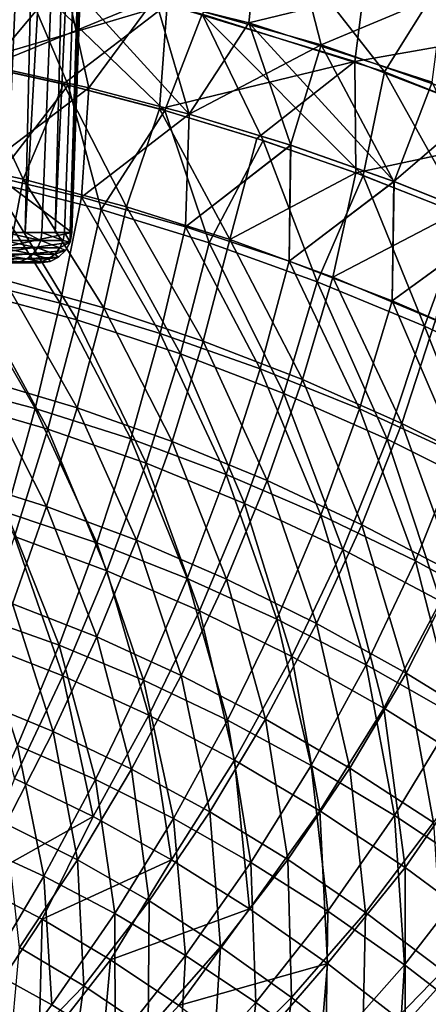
# Model space of a CAD drawing. Header units: metres. Extents: x -109 to 109, y -63 to 140.
# Tile 160 of 256: x 8 to 15, y -53 to -38. Entities that reach past the tile are written whole.
import ezdxf

# ---------------------------------------------------------------- set-up
doc = ezdxf.new("R2010")
doc.units = ezdxf.units.M
doc.layers.add('solid_502308_SW0001', color=7, linetype='CONTINUOUS')

msp = doc.modelspace()

# ---------------------------------------------------------------- linework, layer by layer
at = {"layer": 'solid_502308_SW0001'}
for points in [[(7, -39.5, 6.7), (9.016851, -41.017448, 6.7), (9.558732, -25.5, 6.7)], [(7.401589, -28, 6.7), (7, -39.5, 6.7), (9.558732, -25.5, 6.7)], [(8.628672, -25.5, -1.412822), (7.954078, -41.017448, -1.54691), (7.580781, -41.017448, -2.182148)], [(8.628672, -25.5, -1.412822), (7.580781, -41.017448, -2.182148), (7.926466, -25.5, -2.642314)], [(8.628672, -25.5, -1.412822), (8.274558, -41.017448, -0.882638), (7.954078, -41.017448, -1.54691)], [(9.141564, -25.5, -0.093043), (8.539677, -41.017448, -0.194396), (8.274558, -41.017448, -0.882638)], [(9.141564, -25.5, -0.093043), (8.274558, -41.017448, -0.882638), (8.628672, -25.5, -1.412822)], [(9.141564, -25.5, -0.093043), (8.74766, -41.017448, 0.513211), (8.539677, -41.017448, -0.194396)], [(9.453856, -25.5, 1.287979), (8.897117, -41.017448, 1.235448), (8.74766, -41.017448, 0.513211)], [(9.453856, -25.5, 1.287979), (8.74766, -41.017448, 0.513211), (9.141564, -25.5, -0.093043)], [(9.453856, -25.5, 1.287979), (8.986868, -41.017448, 1.965281), (8.897117, -41.017448, 1.235448)], [(8.986868, -41.017448, 1.965281), (9.558732, -25.5, 2.7), (9.016851, -41.017448, 2.7)], [(9.453856, -25.5, 1.287979), (9.558732, -25.5, 2.7), (8.986868, -41.017448, 1.965281)], [(9.558732, -25.5, 2.7), (9.016851, -41.017448, 6.7), (9.016851, -41.017448, 2.7)], [(9.558732, -25.5, 5.637794), (9.558732, -25.5, 6.7), (9.016851, -41.017448, 6.7)], [(9.558732, -25.5, 2.7), (9.558732, -25.5, 5.637794), (9.016851, -41.017448, 6.7)], [(8.891239, -36.948158, 15.829886), (11.83013, -37.681976, 15.155005), (12.012409, -36.013428, 15.155692)], [(11.83013, -37.681976, 15.155005), (14.973355, -36.918419, 14.29024), (12.012409, -36.013428, 15.155692)], [(16.741285, -37.725594, 11.758393), (13.733129, -36.624306, 12.796418), (16.885197, -36.00359, 11.764322)], [(12.498308, -36.147667, -15.127188), (12.984237, -38.029228, -14.936039), (10.343159, -37.283909, -15.620951)], [(11.0904, -37.539589, -13.588488), (13.989138, -38.460308, -12.745575), (12.18038, -36.145531, -13.348876)], [(13.989138, -38.460308, -12.745575), (14.8883, -37.019798, -12.523191), (12.18038, -36.145531, -13.348876)], [(12.498308, -36.147667, -15.127188), (15.334709, -37.043262, -14.271026), (12.984237, -38.029228, -14.936039)], [(7.709392, -38.36639, 16.017317), (8.891239, -36.948158, 15.829886), (5.93637, -36.424, 16.312815)], [(13.521213, -38.296581, 12.795276), (10.533903, -37.3881, 13.627413), (13.733129, -36.624306, 12.796418)], [(13.521213, -38.296581, 12.795276), (13.733129, -36.624306, 12.796418), (16.741285, -37.725594, 11.758393)], [(7.373597, -38.323845, 14.24989), (7.533507, -36.709064, 14.25106), (10.533903, -37.3881, 13.627413)], [(7.686965, -36.708923, -16.150196), (10.343159, -37.283909, -15.620951), (7.70747, -38.366009, -16.117659)], [(7.434636, -38.335941, -14.339047), (8.956087, -38.670307, -14.039488), (8.178574, -36.835583, -14.234732)], [(7.709392, -38.36639, 16.017317), (9.28685, -38.714169, 15.708146), (8.891239, -36.948158, 15.829886)], [(10.497163, -39.074013, -13.678381), (11.0904, -37.539589, -13.588488), (8.178574, -36.835583, -14.234732)], [(8.956087, -38.670307, -14.039488), (10.497163, -39.074013, -13.678381), (8.178574, -36.835583, -14.234732)], [(10.882759, -39.133419, 15.335785), (11.83013, -37.681976, 15.155005), (8.891239, -36.948158, 15.829886)], [(9.28685, -38.714169, 15.708146), (10.882759, -39.133419, 15.335785), (8.891239, -36.948158, 15.829886)], [(11.83013, -37.681976, 15.155005), (14.747749, -38.625462, 14.288995), (14.973355, -36.918419, 14.29024)], [(15.334709, -37.043262, -14.271026), (15.606383, -38.944889, -14.096282), (12.984237, -38.029228, -14.936039)], [(13.989138, -38.460308, -12.745575), (16.869633, -39.599224, -11.706667), (14.8883, -37.019798, -12.523191)], [(8.881991, -38.65255, 13.955384), (7.373597, -38.323845, 14.24989), (10.533903, -37.3881, 13.627413)], [(10.343159, -37.283909, -15.620951), (9.284375, -38.71357, -15.808677), (7.70747, -38.366009, -16.117659)], [(10.409492, -39.049274, 13.60049), (8.881991, -38.65255, 13.955384), (10.533903, -37.3881, 13.627413)], [(10.343159, -37.283909, -15.620951), (10.880203, -39.132694, -15.43643), (9.284375, -38.71357, -15.808677)], [(10.343159, -37.283909, -15.620951), (12.984237, -38.029228, -14.936039), (10.880203, -39.132694, -15.43643)], [(10.409492, -39.049274, 13.60049), (10.533903, -37.3881, 13.627413), (13.521213, -38.296581, 12.795276)], [(10.497163, -39.074013, -13.678381), (12.061539, -39.551601, -13.251956), (11.0904, -37.539589, -13.588488)], [(13.652245, -40.108242, -12.755959), (13.989138, -38.460308, -12.745575), (11.0904, -37.539589, -13.588488)], [(12.061539, -39.551601, -13.251956), (13.652245, -40.108242, -12.755959), (11.0904, -37.539589, -13.588488)], [(10.882759, -39.133419, 15.335785), (12.500833, -39.628651, 14.896366), (11.83013, -37.681976, 15.155005)], [(14.143752, -40.20491, 14.385626), (14.747749, -38.625462, 14.288995), (11.83013, -37.681976, 15.155005)], [(12.500833, -39.628651, 14.896366), (14.143752, -40.20491, 14.385626), (11.83013, -37.681976, 15.155005)], [(16.490183, -39.436127, 11.755177), (13.521213, -38.296581, 12.795276), (16.741285, -37.725594, 11.758393)], [(12.984237, -38.029228, -14.936039), (12.498101, -39.627754, -14.997161), (10.880203, -39.132694, -15.43643)], [(12.984237, -38.029228, -14.936039), (14.141043, -40.203899, -14.486523), (12.498101, -39.627754, -14.997161)], [(12.984237, -38.029228, -14.936039), (15.606383, -38.944889, -14.096282), (14.141043, -40.203899, -14.486523)], [(8.242727, -40.168171, 14.014944), (6.59587, -39.81097, 14.3244), (7.373597, -38.323845, 14.24989)], [(8.242727, -40.168171, 14.014944), (7.373597, -38.323845, 14.24989), (8.881991, -38.65255, 13.955384)], [(7.762694, -40.212124, -14.203032), (8.956087, -38.670307, -14.039488), (7.434636, -38.335941, -14.339047)], [(7.510339, -40.060062, 15.987657), (9.28685, -38.714169, 15.708146), (7.709392, -38.36639, 16.017317)], [(7.51034, -40.060062, -16.087656), (7.70747, -38.366009, -16.117659), (9.284375, -38.71357, -15.808677)], [(11.959803, -39.518448, 13.181532), (10.409492, -39.049274, 13.60049), (13.521213, -38.296581, 12.795276)], [(13.535908, -40.065079, 12.69438), (11.959803, -39.518448, 13.181532), (13.521213, -38.296581, 12.795276)], [(13.535908, -40.065079, 12.69438), (13.521213, -38.296581, 12.795276), (16.490183, -39.436127, 11.755177)], [(13.652245, -40.108242, -12.755959), (15.271835, -40.749874, -12.185628), (13.989138, -38.460308, -12.745575)], [(15.271835, -40.749874, -12.185628), (16.869633, -39.599224, -11.706667), (13.989138, -38.460308, -12.745575)], [(9.48449, -40.651283, -13.82425), (8.956087, -38.670307, -14.039488), (7.762694, -40.212124, -14.203032)], [(9.88766, -40.605911, 13.636333), (8.242727, -40.168171, 14.014944), (8.881991, -38.65255, 13.955384)], [(9.88766, -40.605911, 13.636333), (8.881991, -38.65255, 13.955384), (10.409492, -39.049274, 13.60049)], [(9.48449, -40.651283, -13.82425), (10.497163, -39.074013, -13.678381), (8.956087, -38.670307, -14.039488)], [(14.143752, -40.20491, 14.385626), (15.814248, -40.868095, 13.798739), (14.747749, -38.625462, 14.288995)], [(7.510339, -40.060062, 15.987657), (9.170328, -40.452477, 15.650254), (9.28685, -38.714169, 15.708146)], [(9.17033, -40.452477, -15.750255), (7.51034, -40.060062, -16.087656), (9.284375, -38.71357, -15.808677)], [(9.170328, -40.452477, 15.650254), (10.882759, -39.133419, 15.335785), (9.28685, -38.714169, 15.708146)], [(9.17033, -40.452477, -15.750255), (9.284375, -38.71357, -15.808677), (10.880203, -39.132694, -15.43643)], [(15.606383, -38.944889, -14.096282), (15.812025, -40.867161, -13.899566), (14.141043, -40.203899, -14.486523)], [(9.170328, -40.452477, 15.650254), (10.824933, -40.923374, 15.245759), (10.882759, -39.133419, 15.335785)], [(10.824935, -40.923374, -15.345758), (9.17033, -40.452477, -15.750255), (10.880203, -39.132694, -15.43643)], [(11.20364, -41.179893, -13.369116), (10.497163, -39.074013, -13.678381), (9.48449, -40.651283, -13.82425)], [(11.52998, -41.124779, 13.188315), (9.88766, -40.605911, 13.636333), (10.409492, -39.049274, 13.60049)], [(11.52998, -41.124779, 13.188315), (10.409492, -39.049274, 13.60049), (11.959803, -39.518448, 13.181532)], [(11.20364, -41.179893, -13.369116), (12.061539, -39.551601, -13.251956), (10.497163, -39.074013, -13.678381)], [(10.824933, -40.923374, 15.245759), (12.500833, -39.628651, 14.896366), (10.882759, -39.133419, 15.335785)], [(10.824935, -40.923374, -15.345758), (10.880203, -39.132694, -15.43643), (12.498101, -39.627754, -14.997161)], [(15.140285, -40.694904, 12.134431), (13.535908, -40.065079, 12.69438), (16.490183, -39.436127, 11.755177)], [(6.632936, -41.523552, 6.7), (9.016851, -41.017448, 6.7), (7, -39.5, 6.7)], [(12.473177, -41.472752, -14.874301), (10.824935, -40.923374, -15.345758), (12.498101, -39.627754, -14.997161)], [(12.919266, -41.798603, -12.837412), (12.061539, -39.551601, -13.251956), (11.20364, -41.179893, -13.369116)], [(11.52998, -41.124779, 13.188315), (11.959803, -39.518448, 13.181532), (13.535908, -40.065079, 12.69438)], [(12.919266, -41.798603, -12.837412), (13.652245, -40.108242, -12.755959), (12.061539, -39.551601, -13.251956)], [(12.473177, -41.472752, -14.874301), (12.498101, -39.627754, -14.997161), (14.141043, -40.203899, -14.486523)], [(10.824933, -40.923374, 15.245759), (12.473176, -41.472752, 14.774302), (12.500833, -39.628651, 14.896366)], [(12.473176, -41.472752, 14.774302), (14.143752, -40.20491, 14.385626), (12.500833, -39.628651, 14.896366)], [(7.939007, -41.766834, 13.949388), (6.59587, -39.81097, 14.3244), (8.242727, -40.168171, 14.014944)], [(7.231474, -41.741058, 15.913781), (8.830115, -42.141254, 15.581023), (7.510339, -40.060062, 15.987657)], [(8.830117, -42.141254, -15.681024), (7.231475, -41.741055, -16.013781), (7.51034, -40.060062, -16.087656)], [(8.830115, -42.141254, 15.581023), (9.170328, -40.452477, 15.650254), (7.510339, -40.060062, 15.987657)], [(8.830117, -42.141254, -15.681024), (7.51034, -40.060062, -16.087656), (9.17033, -40.452477, -15.750255)], [(13.168874, -41.725315, 12.67075), (11.52998, -41.124779, 13.188315), (13.535908, -40.065079, 12.69438)], [(13.168874, -41.725315, 12.67075), (13.535908, -40.065079, 12.69438), (15.140285, -40.694904, 12.134431)], [(7.762694, -40.212124, -14.203032), (7.441387, -41.957596, -14.122817), (9.093087, -42.406033, -13.750164)], [(9.48449, -40.651283, -13.82425), (7.762694, -40.212124, -14.203032), (9.093087, -42.406033, -13.750164)], [(9.524426, -42.213535, 13.575931), (7.939007, -41.766834, 13.949388), (8.242727, -40.168171, 14.014944)], [(9.524426, -42.213535, 13.575931), (8.242727, -40.168171, 14.014944), (9.88766, -40.605911, 13.636333)], [(12.473176, -41.472752, 14.774302), (14.114108, -42.100616, 14.236126), (14.143752, -40.20491, 14.385626)], [(14.11411, -42.100613, -14.336125), (12.473177, -41.472752, -14.874301), (14.141043, -40.203899, -14.486523)], [(14.630108, -42.507908, -12.229241), (13.652245, -40.108242, -12.755959), (12.919266, -41.798603, -12.837412)], [(14.630108, -42.507908, -12.229241), (15.271835, -40.749874, -12.185628), (13.652245, -40.108242, -12.755959)], [(14.114108, -42.100616, 14.236126), (15.814248, -40.868095, 13.798739), (14.143752, -40.20491, 14.385626)], [(14.11411, -42.100613, -14.336125), (14.141043, -40.203899, -14.486523), (15.812025, -40.867161, -13.899566)], [(8.830115, -42.141254, 15.581023), (10.423746, -42.621494, 15.182075), (9.170328, -40.452477, 15.650254)], [(10.423748, -42.62149, -15.282074), (8.830117, -42.141254, -15.681024), (9.17033, -40.452477, -15.750255)], [(10.423746, -42.621494, 15.182075), (10.824933, -40.923374, 15.245759), (9.170328, -40.452477, 15.650254)], [(10.423748, -42.62149, -15.282074), (9.17033, -40.452477, -15.750255), (10.824935, -40.923374, -15.345758)], [(9.48449, -40.651283, -13.82425), (9.093087, -42.406033, -13.750164), (10.742815, -42.945866, -13.302256)], [(11.20364, -41.179893, -13.369116), (9.48449, -40.651283, -13.82425), (10.742815, -42.945866, -13.302256)], [(11.10781, -42.74308, 13.133893), (9.524426, -42.213535, 13.575931), (9.88766, -40.605911, 13.636333)], [(11.10781, -42.74308, 13.133893), (9.88766, -40.605911, 13.636333), (11.52998, -41.124779, 13.188315)], [(14.803211, -42.407928, 12.083758), (13.168874, -41.725315, 12.67075), (15.140285, -40.694904, 12.134431)], [(14.114108, -42.100616, 14.236126), (15.746817, -42.806961, 13.631602), (15.814248, -40.868095, 13.798739)], [(15.746819, -42.806961, -13.731602), (14.11411, -42.100613, -14.336125), (15.812025, -40.867161, -13.899566)], [(16.334803, -43.30825, -11.544794), (15.271835, -40.749874, -12.185628), (14.630108, -42.507908, -12.229241)], [(6.632936, -41.523552, 6.7), (6.784555, -41.5, 6.7), (9.016851, -41.017448, 6.7)], [(8.988175, -41.167725, 6.7), (9.016851, -41.017448, 6.7), (6.784555, -41.5, 6.7)], [(8.520071, -41.143402, -0.187751), (7.935817, -41.143402, -1.53716), (7.954078, -41.017448, -1.54691)], [(8.274558, -41.017448, -0.882638), (8.520071, -41.143402, -0.187751), (7.954078, -41.017448, -1.54691)], [(8.274558, -41.017448, -0.882638), (8.539677, -41.017448, -0.194396), (8.520071, -41.143402, -0.187751)], [(8.876691, -41.143402, 1.238811), (8.520071, -41.143402, -0.187751), (8.539677, -41.017448, -0.194396)], [(8.74766, -41.017448, 0.513211), (8.876691, -41.143402, 1.238811), (8.539677, -41.017448, -0.194396)], [(8.74766, -41.017448, 0.513211), (8.897117, -41.017448, 1.235448), (8.876691, -41.143402, 1.238811)], [(8.897117, -41.017448, 1.235448), (8.988184, -41.167725, 2.7), (8.876691, -41.143402, 1.238811)], [(8.986868, -41.017448, 1.965281), (8.988184, -41.167725, 2.7), (8.897117, -41.017448, 1.235448)], [(8.986868, -41.017448, 1.965281), (9.016851, -41.017448, 2.7), (8.988184, -41.167725, 2.7)], [(8.988175, -41.167725, 6.7), (9.016851, -41.017448, 2.7), (9.016851, -41.017448, 6.7)], [(8.988184, -41.167725, 2.7), (9.016851, -41.017448, 2.7), (8.988175, -41.167725, 6.7)], [(10.423746, -42.621494, 15.182075), (12.011455, -43.18177, 14.717056), (10.824933, -40.923374, 15.245759)], [(12.011456, -43.18177, -14.817057), (10.423748, -42.62149, -15.282074), (10.824935, -40.923374, -15.345758)], [(12.011455, -43.18177, 14.717056), (12.473176, -41.472752, 14.774302), (10.824933, -40.923374, 15.245759)], [(12.011456, -43.18177, -14.817057), (10.824935, -40.923374, -15.345758), (12.473177, -41.472752, -14.874301)], [(8.988175, -41.167725, 6.7), (6.784555, -41.5, 6.7), (8.915421, -41.302292, 6.7)], [(8.470902, -41.26001, -0.171086), (7.89002, -41.26001, -1.512707), (7.935817, -41.143402, -1.53716)], [(8.520071, -41.143402, -0.187751), (8.470902, -41.26001, -0.171086), (7.935817, -41.143402, -1.53716)], [(8.825464, -41.26001, 1.247243), (8.470902, -41.26001, -0.171086), (8.520071, -41.143402, -0.187751)], [(8.876691, -41.143402, 1.238811), (8.825464, -41.26001, 1.247243), (8.520071, -41.143402, -0.187751)], [(8.876691, -41.143402, 1.238811), (8.988184, -41.167725, 2.7), (8.825464, -41.26001, 1.247243)], [(8.825464, -41.26001, 1.247243), (8.988184, -41.167725, 2.7), (8.915421, -41.302299, 2.7)], [(8.988184, -41.167725, 2.7), (8.988175, -41.167725, 6.7), (8.915421, -41.302292, 6.7)], [(8.915421, -41.302299, 2.7), (8.988184, -41.167725, 2.7), (8.915421, -41.302292, 6.7)], [(11.20364, -41.179893, -13.369116), (10.742815, -42.945866, -13.302256), (12.389764, -43.577778, -12.778825)], [(12.688402, -43.356026, 12.623092), (11.10781, -42.74308, 13.133893), (11.52998, -41.124779, 13.188315)], [(12.919266, -41.798603, -12.837412), (11.20364, -41.179893, -13.369116), (12.389764, -43.577778, -12.778825)], [(12.688402, -43.356026, 12.623092), (11.52998, -41.124779, 13.188315), (13.168874, -41.725315, 12.67075)], [(8.915421, -41.302292, 6.7), (6.784555, -41.5, 6.7), (8.805364, -41.408573, 6.7)], [(8.395373, -41.359669, -0.145487), (7.819671, -41.359669, -1.475146), (7.89002, -41.26001, -1.512707)], [(8.470902, -41.26001, -0.171086), (8.395373, -41.359669, -0.145487), (7.89002, -41.26001, -1.512707)], [(8.746774, -41.359669, 1.260196), (8.395373, -41.359669, -0.145487), (8.470902, -41.26001, -0.171086)], [(8.825464, -41.26001, 1.247243), (8.746774, -41.359669, 1.260196), (8.470902, -41.26001, -0.171086)], [(8.825464, -41.26001, 1.247243), (8.915421, -41.302299, 2.7), (8.746774, -41.359669, 1.260196)], [(8.746774, -41.359669, 1.260196), (8.915421, -41.302299, 2.7), (8.805372, -41.408573, 2.7)], [(8.915421, -41.302299, 2.7), (8.915421, -41.302292, 6.7), (8.805364, -41.408573, 6.7)], [(8.805372, -41.408573, 2.7), (8.915421, -41.302299, 2.7), (8.805364, -41.408573, 6.7)], [(6.760245, -41.5, -2.480832), (8.404028, -41.5, 1.316507), (8.517156, -41.5, 2.7)], [(8.517156, -41.5, 6.7), (6.760245, -41.5, -2.480832), (8.517156, -41.5, 2.7)], [(6.760245, -41.5, -2.480832), (8.06641, -41.5, -0.033988), (8.404028, -41.5, 1.316507)], [(8.517156, -41.5, 6.7), (6.784555, -41.5, 6.7), (6.760245, -41.5, -2.480832)], [(8.805364, -41.408573, 6.7), (6.784555, -41.5, 6.7), (8.668338, -41.476585, 6.7)], [(8.668338, -41.476585, 6.7), (6.784555, -41.5, 6.7), (8.517156, -41.5, 6.7)], [(8.186323, -41.483707, -0.074632), (7.624956, -41.483707, -1.371182), (7.729354, -41.435894, -1.426923)], [(8.186323, -41.483707, -0.074632), (8.06641, -41.5, -0.033988), (7.624956, -41.483707, -1.371182)], [(8.298408, -41.435894, -0.112622), (7.729354, -41.435894, -1.426923), (7.819671, -41.359669, -1.475146)], [(8.298408, -41.435894, -0.112622), (8.186323, -41.483707, -0.074632), (7.729354, -41.435894, -1.426923)], [(8.395373, -41.359669, -0.145487), (8.298408, -41.435894, -0.112622), (7.819671, -41.359669, -1.475146)], [(8.186323, -41.483707, -0.074632), (8.404028, -41.5, 1.316507), (8.06641, -41.5, -0.033988)], [(8.528974, -41.483707, 1.296049), (8.186323, -41.483707, -0.074632), (8.298408, -41.435894, -0.112622)], [(8.528974, -41.483707, 1.296049), (8.404028, -41.5, 1.316507), (8.186323, -41.483707, -0.074632)], [(8.645749, -41.435894, 1.276826), (8.298408, -41.435894, -0.112622), (8.395373, -41.359669, -0.145487)], [(8.645749, -41.435894, 1.276826), (8.528974, -41.483707, 1.296049), (8.298408, -41.435894, -0.112622)], [(8.746774, -41.359669, 1.260196), (8.645749, -41.435894, 1.276826), (8.395373, -41.359669, -0.145487)], [(8.528974, -41.483707, 1.296049), (8.517156, -41.5, 2.7), (8.404028, -41.5, 1.316507)], [(8.668341, -41.476597, 2.7), (8.668338, -41.476585, 6.7), (8.517156, -41.5, 6.7)], [(8.668341, -41.476597, 2.7), (8.517156, -41.5, 6.7), (8.517156, -41.5, 2.7)], [(8.528974, -41.483707, 1.296049), (8.668341, -41.476597, 2.7), (8.517156, -41.5, 2.7)], [(8.645749, -41.435894, 1.276826), (8.668341, -41.476597, 2.7), (8.528974, -41.483707, 1.296049)], [(8.746774, -41.359669, 1.260196), (8.805372, -41.408573, 2.7), (8.645749, -41.435894, 1.276826)], [(8.645749, -41.435894, 1.276826), (8.805372, -41.408573, 2.7), (8.668341, -41.476597, 2.7)], [(8.805372, -41.408573, 2.7), (8.805364, -41.408573, 6.7), (8.668338, -41.476585, 6.7)], [(8.668341, -41.476597, 2.7), (8.805372, -41.408573, 2.7), (8.668338, -41.476585, 6.7)], [(12.011455, -43.18177, 14.717056), (13.59236, -43.822086, 14.186196), (12.473176, -41.472752, 14.774302)], [(13.592361, -43.822086, -14.286196), (12.011456, -43.18177, -14.817057), (12.473177, -41.472752, -14.874301)], [(13.59236, -43.822086, 14.186196), (14.114108, -42.100616, 14.236126), (12.473176, -41.472752, 14.774302)], [(13.592361, -43.822086, -14.286196), (12.473177, -41.472752, -14.874301), (14.11411, -42.100613, -14.336125)], [(8.430916, -43.814816, -15.565531), (6.904341, -43.410641, -15.890609), (7.231475, -41.741055, -16.013781)], [(6.904341, -43.410645, 15.790608), (8.430917, -43.814819, 15.465529), (7.231474, -41.741058, 15.913781)], [(8.430917, -43.814819, 15.465529), (8.830115, -42.141254, 15.581023), (7.231474, -41.741058, 15.913781)], [(8.430916, -43.814816, -15.565531), (7.231475, -41.741055, -16.013781), (8.830117, -42.141254, -15.681024)], [(9.098121, -43.804123, 13.4749), (7.582799, -43.352661, 13.839808), (7.939007, -41.766834, 13.949388)], [(9.098121, -43.804123, 13.4749), (7.939007, -41.766834, 13.949388), (9.524426, -42.213535, 13.575931)], [(12.919266, -41.798603, -12.837412), (12.389764, -43.577778, -12.778825), (14.032726, -44.302261, -12.17994)], [(14.26511, -44.05278, 12.043624), (12.688402, -43.356026, 12.623092), (13.168874, -41.725315, 12.67075)], [(14.630108, -42.507908, -12.229241), (12.919266, -41.798603, -12.837412), (14.032726, -44.302261, -12.17994)], [(14.26511, -44.05278, 12.043624), (13.168874, -41.725315, 12.67075), (14.803211, -42.407928, 12.083758)], [(7.441387, -41.957596, -14.122817), (7.062557, -43.688641, -13.988636), (8.631279, -44.141369, -13.626031)], [(9.093087, -42.406033, -13.750164), (7.441387, -41.957596, -14.122817), (8.631279, -44.141369, -13.626031)], [(13.59236, -43.822086, 14.186196), (15.165611, -44.542442, 13.589838), (14.114108, -42.100616, 14.236126)], [(15.165614, -44.542442, -13.689837), (13.592361, -43.822086, -14.286196), (14.11411, -42.100613, -14.336125)], [(15.165611, -44.542442, 13.589838), (15.746817, -42.806961, 13.631602), (14.114108, -42.100616, 14.236126)], [(15.165614, -44.542442, -13.689837), (14.11411, -42.100613, -14.336125), (15.746819, -42.806961, -13.731602)], [(9.952858, -44.299828, -15.175769), (8.430916, -43.814816, -15.565531), (8.830117, -42.141254, -15.681024)], [(8.430917, -43.814819, 15.465529), (9.952859, -44.299831, 15.075768), (8.830115, -42.141254, 15.581023)], [(9.952859, -44.299831, 15.075768), (10.423746, -42.621494, 15.182075), (8.830115, -42.141254, 15.581023)], [(9.952858, -44.299828, -15.175769), (8.830117, -42.141254, -15.681024), (10.423748, -42.62149, -15.282074)], [(10.611945, -44.339352, 13.042867), (9.098121, -43.804123, 13.4749), (9.524426, -42.213535, 13.575931)], [(10.611945, -44.339352, 13.042867), (9.524426, -42.213535, 13.575931), (11.10781, -42.74308, 13.133893)], [(9.093087, -42.406033, -13.750164), (8.631279, -44.141369, -13.626031), (10.198647, -44.686417, -13.190069)], [(10.742815, -42.945866, -13.302256), (9.093087, -42.406033, -13.750164), (10.198647, -44.686417, -13.190069)], [(15.836784, -44.833725, 11.395631), (14.26511, -44.05278, 12.043624), (14.803211, -42.407928, 12.083758)], [(14.630108, -42.507908, -12.229241), (14.032726, -44.302261, -12.17994), (15.670382, -45.119751, -11.505759)], [(16.334803, -43.30825, -11.544794), (14.630108, -42.507908, -12.229241), (15.670382, -45.119751, -11.505759)], [(11.469324, -44.865673, -14.721438), (9.952858, -44.299828, -15.175769), (10.423748, -42.62149, -15.282074)], [(9.952859, -44.299831, 15.075768), (11.469325, -44.865677, 14.621437), (10.423746, -42.621494, 15.182075)], [(11.469325, -44.865677, 14.621437), (12.011455, -43.18177, 14.717056), (10.423746, -42.621494, 15.182075)], [(11.469324, -44.865673, -14.721438), (10.423748, -42.62149, -15.282074), (12.011456, -43.18177, -14.817057)], [(12.12357, -44.958916, 12.543494), (10.611945, -44.339352, 13.042867), (11.10781, -42.74308, 13.133893)], [(12.12357, -44.958916, 12.543494), (11.10781, -42.74308, 13.133893), (12.688402, -43.356026, 12.623092)], [(10.742815, -42.945866, -13.302256), (10.198647, -44.686417, -13.190069), (11.763925, -45.324478, -12.680448)], [(12.389764, -43.577778, -12.778825), (10.742815, -42.945866, -13.302256), (11.763925, -45.324478, -12.680448)], [(12.9795, -45.512352, -14.202746), (11.469324, -44.865673, -14.721438), (12.011456, -43.18177, -14.817057)], [(11.469325, -44.865677, 14.621437), (12.979501, -45.512356, 14.102745), (12.011455, -43.18177, 14.717056)], [(12.979501, -45.512356, 14.102745), (13.59236, -43.822086, 14.186196), (12.011455, -43.18177, 14.717056)], [(12.9795, -45.512352, -14.202746), (12.011456, -43.18177, -14.817057), (13.592361, -43.822086, -14.286196)], [(8.611938, -45.374191, 13.33319), (7.176781, -44.922718, 13.686209), (7.582799, -43.352661, 13.839808)], [(8.611938, -45.374191, 13.33319), (7.582799, -43.352661, 13.839808), (9.098121, -43.804123, 13.4749)], [(13.631945, -45.663216, 11.976854), (12.12357, -44.958916, 12.543494), (12.688402, -43.356026, 12.623092)], [(13.631945, -45.663216, 11.976854), (12.688402, -43.356026, 12.623092), (14.26511, -44.05278, 12.043624)], [(7.974892, -45.469635, -15.403975), (6.904341, -43.410641, -15.890609), (8.430916, -43.814816, -15.565531)], [(7.974887, -45.469635, 15.303974), (8.430917, -43.814819, 15.465529), (6.904341, -43.410645, 15.790608)], [(8.631279, -44.141369, -13.626031), (7.062557, -43.688641, -13.988636), (8.102278, -45.85273, -13.451985)], [(12.389764, -43.577778, -12.778825), (11.763925, -45.324478, -12.680448), (13.325958, -46.056046, -12.097201)], [(14.032726, -44.302261, -12.17994), (12.389764, -43.577778, -12.778825), (13.325958, -46.056046, -12.097201)], [(7.974887, -45.469635, 15.303974), (9.414818, -45.954185, 14.927064), (8.430917, -43.814819, 15.465529)], [(9.414824, -45.954182, -15.027063), (7.974892, -45.469635, -15.403975), (8.430916, -43.814816, -15.565531)], [(9.414824, -45.954182, -15.027063), (8.430916, -43.814816, -15.565531), (9.952858, -44.299828, -15.175769)], [(9.414818, -45.954185, 14.927064), (9.952859, -44.299831, 15.075768), (8.430917, -43.814819, 15.465529)], [(10.04609, -45.909462, 12.91513), (8.611938, -45.374191, 13.33319), (9.098121, -43.804123, 13.4749)], [(10.04609, -45.909462, 12.91513), (9.098121, -43.804123, 13.4749), (10.611945, -44.339352, 13.042867)], [(14.482598, -46.239868, -13.62001), (12.9795, -45.512352, -14.202746), (13.592361, -43.822086, -14.286196)], [(12.979501, -45.512356, 14.102745), (14.482599, -46.239872, 13.520009), (13.59236, -43.822086, 14.186196)], [(14.482599, -46.239872, 13.520009), (15.165611, -44.542442, 13.589838), (13.59236, -43.822086, 14.186196)], [(14.482598, -46.239868, -13.62001), (13.592361, -43.822086, -14.286196), (15.165614, -44.542442, -13.689837)], [(8.631279, -44.141369, -13.626031), (8.102278, -45.85273, -13.451985), (9.574883, -46.396042, -13.032699)], [(10.198647, -44.686417, -13.190069), (8.631279, -44.141369, -13.626031), (9.574883, -46.396042, -13.032699)], [(15.135959, -46.452629, 11.343065), (13.631945, -45.663216, 11.976854), (14.26511, -44.05278, 12.043624)], [(15.135959, -46.452629, 11.343065), (14.26511, -44.05278, 12.043624), (15.836784, -44.833725, 11.395631)], [(9.414818, -45.954185, 14.927064), (10.849725, -46.519493, 14.487693), (9.952859, -44.299831, 15.075768)], [(10.849732, -46.519489, -14.587692), (9.414824, -45.954182, -15.027063), (9.952858, -44.299828, -15.175769)], [(10.849732, -46.519489, -14.587692), (9.952858, -44.299828, -15.175769), (11.469324, -44.865673, -14.721438)], [(10.849725, -46.519493, 14.487693), (11.469325, -44.865677, 14.621437), (9.952859, -44.299831, 15.075768)], [(14.032726, -44.302261, -12.17994), (13.325958, -46.056046, -12.097201), (14.883475, -46.881538, -11.440459)], [(15.670382, -45.119751, -11.505759), (14.032726, -44.302261, -12.17994), (14.883475, -46.881538, -11.440459)], [(11.478587, -46.529106, 12.431787), (10.04609, -45.909462, 12.91513), (10.611945, -44.339352, 13.042867)], [(11.478587, -46.529106, 12.431787), (10.611945, -44.339352, 13.042867), (12.12357, -44.958916, 12.543494)], [(15.977837, -47.048218, -12.973557), (14.482598, -46.239868, -13.62001), (15.165614, -44.542442, -13.689837)], [(14.482599, -46.239872, 13.520009), (15.977839, -47.048225, 12.873554), (15.165611, -44.542442, 13.589838)], [(10.198647, -44.686417, -13.190069), (9.574883, -46.396042, -13.032699), (11.04602, -47.032108, -12.542434)], [(11.763925, -45.324478, -12.680448), (10.198647, -44.686417, -13.190069), (11.04602, -47.032108, -12.542434)], [(8.068953, -46.920246, 13.150859), (7.176781, -44.922718, 13.686209), (8.611938, -45.374191, 13.33319)], [(10.849725, -46.519493, 14.487693), (12.278859, -47.165558, 13.986053), (11.469325, -44.865677, 14.621437)], [(12.278868, -47.165554, -14.08605), (10.849732, -46.519489, -14.587692), (11.469324, -44.865673, -14.721438)], [(12.278868, -47.165554, -14.08605), (11.469324, -44.865673, -14.721438), (12.9795, -45.512352, -14.202746)], [(12.278859, -47.165558, 13.986053), (12.979501, -45.512356, 14.102745), (11.469325, -44.865677, 14.621437)], [(12.908426, -47.233517, 11.883215), (11.478587, -46.529106, 12.431787), (12.12357, -44.958916, 12.543494)], [(12.908426, -47.233517, 11.883215), (12.12357, -44.958916, 12.543494), (13.631945, -45.663216, 11.976854)], [(9.413812, -47.449272, 12.750713), (8.068953, -46.920246, 13.150859), (8.611938, -45.374191, 13.33319)], [(9.413812, -47.449272, 12.750713), (8.611938, -45.374191, 13.33319), (10.04609, -45.909462, 12.91513)], [(11.763925, -45.324478, -12.680448), (11.04602, -47.032108, -12.542434), (12.514595, -47.761398, -11.981197)], [(13.325958, -46.056046, -12.097201), (11.763925, -45.324478, -12.680448), (12.514595, -47.761398, -11.981197)], [(7.464214, -47.102165, 15.096656), (8.812209, -47.580341, 14.736303), (7.974887, -45.469635, 15.303974)], [(8.812216, -47.580338, -14.836303), (7.46422, -47.102161, -15.196655), (7.974892, -45.469635, -15.403975)], [(8.812209, -47.580341, 14.736303), (9.414818, -45.954185, 14.927064), (7.974887, -45.469635, 15.303974)], [(8.812216, -47.580338, -14.836303), (7.974892, -45.469635, -15.403975), (9.414824, -45.954182, -15.027063)], [(12.278859, -47.165558, 13.986053), (13.701501, -47.89238, 13.422432), (12.979501, -45.512356, 14.102745)], [(13.701509, -47.89238, -13.522429), (12.278868, -47.165554, -14.08605), (12.9795, -45.512352, -14.202746)], [(13.701509, -47.89238, -13.522429), (12.9795, -45.512352, -14.202746), (14.482598, -46.239868, -13.62001)], [(13.701501, -47.89238, 13.422432), (14.482599, -46.239872, 13.520009), (12.979501, -45.512356, 14.102745)], [(14.334542, -48.023045, 11.269511), (12.908426, -47.233517, 11.883215), (13.631945, -45.663216, 11.976854)], [(14.334542, -48.023045, 11.269511), (13.631945, -45.663216, 11.976854), (15.135959, -46.452629, 11.343065)], [(8.102278, -45.85273, -13.451985), (7.508677, -47.535301, -13.228593), (8.874599, -48.068905, -12.830829)], [(9.574883, -46.396042, -13.032699), (8.102278, -45.85273, -13.451985), (8.874599, -48.068905, -12.830829)], [(8.812209, -47.580341, 14.736303), (10.155639, -48.13821, 14.316219), (9.414818, -45.954185, 14.927064)], [(10.155645, -48.138206, -14.416218), (8.812216, -47.580338, -14.836303), (9.414824, -45.954182, -15.027063)], [(10.757509, -48.061714, 12.287977), (9.413812, -47.449272, 12.750713), (10.04609, -45.909462, 12.91513)], [(10.155639, -48.13821, 14.316219), (10.849725, -46.519493, 14.487693), (9.414818, -45.954185, 14.927064)], [(10.155645, -48.138206, -14.416218), (9.414824, -45.954182, -15.027063), (10.849732, -46.519489, -14.587692)], [(10.757509, -48.061714, 12.287977), (10.04609, -45.909462, 12.91513), (11.478587, -46.529106, 12.431787)], [(13.325958, -46.056046, -12.097201), (12.514595, -47.761398, -11.981197), (13.979398, -48.58432, -11.349099)], [(14.883475, -46.881538, -11.440459), (13.325958, -46.056046, -12.097201), (13.979398, -48.58432, -11.349099)], [(13.701501, -47.89238, 13.422432), (15.11693, -48.699963, 12.797131), (14.482599, -46.239872, 13.520009)], [(15.11694, -48.699963, -12.897128), (13.701509, -47.89238, -13.522429), (14.482598, -46.239868, -13.62001)], [(15.11694, -48.699963, -12.897128), (14.482598, -46.239868, -13.62001), (15.977837, -47.048218, -12.973557)], [(15.11693, -48.699963, 12.797131), (15.977839, -47.048225, 12.873554), (14.482599, -46.239872, 13.520009)], [(9.574883, -46.396042, -13.032699), (8.874599, -48.068905, -12.830829), (10.239603, -48.69363, -12.36561)], [(11.04602, -47.032108, -12.542434), (9.574883, -46.396042, -13.032699), (10.239603, -48.69363, -12.36561)], [(10.155639, -48.13821, 14.316219), (11.493819, -48.77578, 13.836572), (10.849725, -46.519493, 14.487693)], [(11.493828, -48.775776, -13.93657), (10.155645, -48.138206, -14.416218), (10.849732, -46.519489, -14.587692)], [(11.493819, -48.77578, 13.836572), (12.278859, -47.165558, 13.986053), (10.849725, -46.519493, 14.487693)], [(11.493828, -48.775776, -13.93657), (10.849732, -46.519489, -14.587692), (12.278868, -47.165554, -14.08605)], [(15.75587, -48.898048, 10.590775), (14.334542, -48.023045, 11.269511), (15.135959, -46.452629, 11.343065)], [(12.099095, -48.757935, 11.762682), (10.757509, -48.061714, 12.287977), (11.478587, -46.529106, 12.431787)], [(12.099095, -48.757935, 11.762682), (11.478587, -46.529106, 12.431787), (12.908426, -47.233517, 11.883215)], [(8.719215, -48.954834, 12.549928), (7.472699, -48.438946, 12.928207), (8.068953, -46.920246, 13.150859)], [(8.719215, -48.954834, 12.549928), (8.068953, -46.920246, 13.150859), (9.413812, -47.449272, 12.750713)], [(14.883475, -46.881538, -11.440459), (13.979398, -48.58432, -11.349099), (15.439215, -49.501274, -10.646246)], [(8.150321, -49.175053, 14.503446), (8.812209, -47.580341, 14.736303), (7.464214, -47.102165, 15.096656)], [(8.150321, -49.175045, -14.603448), (7.46422, -47.102161, -15.196655), (8.812216, -47.580338, -14.836303)], [(11.04602, -47.032108, -12.542434), (10.239603, -48.69363, -12.36561), (11.602671, -49.409924, -11.832924)], [(12.514595, -47.761398, -11.981197), (11.04602, -47.032108, -12.542434), (11.602671, -49.409924, -11.832924)], [(11.493819, -48.77578, 13.836572), (12.826097, -49.493042, 13.297626), (12.278859, -47.165558, 13.986053)], [(12.826107, -49.493042, -13.397624), (11.493828, -48.775776, -13.93657), (12.278868, -47.165554, -14.08605)], [(13.437557, -49.538277, 11.174913), (12.099095, -48.757935, 11.762682), (12.908426, -47.233517, 11.883215)], [(12.826097, -49.493042, 13.297626), (13.701501, -47.89238, 13.422432), (12.278859, -47.165558, 13.986053)], [(12.826107, -49.493042, -13.397624), (12.278868, -47.165554, -14.08605), (13.701509, -47.89238, -13.522429)], [(13.437557, -49.538277, 11.174913), (12.908426, -47.233517, 11.883215), (14.334542, -48.023045, 11.269511)], [(9.965009, -49.552074, 12.112388), (8.719215, -48.954834, 12.549928), (9.413812, -47.449272, 12.750713)], [(9.965009, -49.552074, 12.112388), (9.413812, -47.449272, 12.750713), (10.757509, -48.061714, 12.287977)], [(8.874599, -48.068905, -12.830829), (7.508677, -47.535301, -13.228593), (8.10502, -49.700794, -12.584346)], [(9.393161, -49.718117, -14.206856), (8.150321, -49.175045, -14.603448), (8.812216, -47.580338, -14.836303)], [(8.150321, -49.175053, 14.503446), (9.393161, -49.718124, 14.106853), (8.812209, -47.580341, 14.736303)], [(9.393161, -49.718124, 14.106853), (10.155639, -48.13821, 14.316219), (8.812209, -47.580341, 14.736303)], [(9.393161, -49.718117, -14.206856), (8.812216, -47.580338, -14.836303), (10.155645, -48.138206, -14.416218)], [(12.514595, -47.761398, -11.981197), (11.602671, -49.409924, -11.832924), (12.962659, -50.218163, -11.232861)], [(13.979398, -48.58432, -11.349099), (12.514595, -47.761398, -11.981197), (12.962659, -50.218163, -11.232861)], [(12.826097, -49.493042, 13.297626), (14.151818, -50.290001, 12.699653), (13.701501, -47.89238, 13.422432)], [(14.151829, -50.290001, -12.79965), (12.826107, -49.493042, -13.397624), (13.701509, -47.89238, -13.522429)], [(14.151818, -50.290001, 12.699653), (15.11693, -48.699963, 12.797131), (13.701501, -47.89238, 13.422432)], [(14.151829, -50.290001, -12.79965), (13.701509, -47.89238, -13.522429), (15.11694, -48.699963, -12.897128)], [(8.874599, -48.068905, -12.830829), (8.10502, -49.700794, -12.584346), (9.352986, -50.304157, -12.149704)], [(10.239603, -48.69363, -12.36561), (8.874599, -48.068905, -12.830829), (9.352986, -50.304157, -12.149704)], [(11.209192, -50.231018, 11.615602), (9.965009, -49.552074, 12.112388), (10.757509, -48.061714, 12.287977)], [(11.209192, -50.231018, 11.615602), (10.757509, -48.061714, 12.287977), (12.099095, -48.757935, 11.762682)], [(14.771883, -50.403072, 10.524755), (13.437557, -49.538277, 11.174913), (14.334542, -48.023045, 11.269511)], [(14.771883, -50.403072, 10.524755), (14.334542, -48.023045, 11.269511), (15.75587, -48.898048, 10.590775)], [(10.631281, -50.338768, -13.754009), (9.393161, -49.718117, -14.206856), (10.155645, -48.138206, -14.416218)], [(9.393161, -49.718124, 14.106853), (10.631281, -50.338779, 13.654007), (10.155639, -48.13821, 14.316219)], [(10.631281, -50.338779, 13.654007), (11.493819, -48.77578, 13.836572), (10.155639, -48.13821, 14.316219)], [(10.631281, -50.338768, -13.754009), (10.155645, -48.138206, -14.416218), (11.493828, -48.775776, -13.93657)], [(7.966612, -50.422253, 12.313133), (7.472699, -48.438946, 12.928207), (8.719215, -48.954834, 12.549928)], [(10.239603, -48.69363, -12.36561), (9.352986, -50.304157, -12.149704), (10.599576, -50.995953, -11.651925)], [(11.602671, -49.409924, -11.832924), (10.239603, -48.69363, -12.36561), (10.599576, -50.995953, -11.651925)], [(13.979398, -48.58432, -11.349099), (12.962659, -50.218163, -11.232861), (14.31842, -51.118721, -10.565509)], [(15.439215, -49.501274, -10.646246), (13.979398, -48.58432, -11.349099), (14.31842, -51.118721, -10.565509)], [(14.151818, -50.290001, 12.699653), (15.470329, -51.166656, 12.042923), (15.11693, -48.699963, 12.797131)], [(15.470341, -51.166656, -12.14292), (14.151829, -50.290001, -12.79965), (15.11694, -48.699963, -12.897128)], [(11.864092, -51.037003, -13.245146), (10.631281, -50.338768, -13.754009), (11.493828, -48.775776, -13.93657)], [(10.631281, -50.338779, 13.654007), (11.864093, -51.037014, 13.145144), (11.493819, -48.77578, 13.836572)], [(12.45081, -50.991978, 11.059642), (11.209192, -50.231018, 11.615602), (12.099095, -48.757935, 11.762682)], [(11.864093, -51.037014, 13.145144), (12.826097, -49.493042, 13.297626), (11.493819, -48.77578, 13.836572)], [(11.864092, -51.037003, -13.245146), (11.493828, -48.775776, -13.93657), (12.826107, -49.493042, -13.397624)], [(12.45081, -50.991978, 11.059642), (12.099095, -48.757935, 11.762682), (13.437557, -49.538277, 11.174913)], [(9.105994, -50.995617, 11.9054), (7.966612, -50.422253, 12.313133), (8.719215, -48.954834, 12.549928)], [(9.105994, -50.995617, 11.9054), (8.719215, -48.954834, 12.549928), (9.965009, -49.552074, 12.112388)], [(8.56814, -51.255489, -13.959588), (7.434226, -50.735058, -14.328569), (8.150321, -49.175045, -14.603448)], [(7.434241, -50.735073, 14.228562), (8.568158, -51.255508, 13.859579), (8.150321, -49.175053, 14.503446)], [(8.56814, -51.255489, -13.959588), (8.150321, -49.175045, -14.603448), (9.393161, -49.718117, -14.206856)], [(8.568158, -51.255508, 13.859579), (9.393161, -49.718124, 14.106853), (8.150321, -49.175053, 14.503446)], [(11.602671, -49.409924, -11.832924), (10.599576, -50.995953, -11.651925), (11.843723, -51.776527, -11.091084)], [(12.962659, -50.218163, -11.232861), (11.602671, -49.409924, -11.832924), (11.843723, -51.776527, -11.091084)], [(13.091007, -51.81282, -12.680509), (11.864092, -51.037003, -13.245146), (12.826107, -49.493042, -13.397624)], [(11.864093, -51.037014, 13.145144), (13.091007, -51.812828, 12.580505), (12.826097, -49.493042, 13.297626)], [(13.091007, -51.812828, 12.580505), (14.151818, -50.290001, 12.699653), (12.826097, -49.493042, 13.297626)], [(13.091007, -51.81282, -12.680509), (12.826107, -49.493042, -13.397624), (14.151829, -50.290001, -12.79965)], [(10.244217, -51.647411, 11.442381), (9.105994, -50.995617, 11.9054), (9.965009, -49.552074, 12.112388)], [(10.244217, -51.647411, 11.442381), (9.965009, -49.552074, 12.112388), (11.209192, -50.231018, 11.615602)], [(13.68891, -51.835258, 10.444579), (12.45081, -50.991978, 11.059642), (13.437557, -49.538277, 11.174913)], [(13.68891, -51.835258, 10.444579), (13.437557, -49.538277, 11.174913), (14.771883, -50.403072, 10.524755)], [(15.439215, -49.501274, -10.646246), (14.31842, -51.118721, -10.565509), (15.668812, -52.111973, -9.830961)], [(9.352986, -50.304157, -12.149704), (8.10502, -49.700794, -12.584346), (7.449668, -51.371925, -12.234289)], [(9.697866, -51.850269, -13.538249), (8.56814, -51.255489, -13.959588), (9.393161, -49.718117, -14.206856)], [(8.568158, -51.255508, 13.859579), (9.697887, -51.850292, 13.438237), (9.393161, -49.718124, 14.106853)], [(9.697866, -51.850269, -13.538249), (9.393161, -49.718117, -14.206856), (10.631281, -50.338768, -13.754009)], [(9.697887, -51.850292, 13.438237), (10.631281, -50.338779, 13.654007), (9.393161, -49.718124, 14.106853)], [(11.380395, -52.377918, 10.924134), (10.244217, -51.647411, 11.442381), (11.209192, -50.231018, 11.615602)], [(11.380395, -52.377918, 10.924134), (11.209192, -50.231018, 11.615602), (12.45081, -50.991978, 11.059642)], [(12.962659, -50.218163, -11.232861), (11.843723, -51.776527, -11.091084), (13.08436, -52.646225, -10.467258)], [(14.31842, -51.118721, -10.565509), (12.962659, -50.218163, -11.232861), (13.08436, -52.646225, -10.467258)], [(9.352986, -50.304157, -12.149704), (7.449668, -51.371925, -12.234289), (8.541279, -51.940006, -11.837912)], [(9.105994, -50.995617, 11.9054), (8.184637, -52.387333, 11.667683), (7.966612, -50.422253, 12.313133)], [(10.599576, -50.995953, -11.651925), (9.352986, -50.304157, -12.149704), (8.541279, -51.940006, -11.837912)], [(10.82288, -52.519398, -13.064761), (9.697866, -51.850269, -13.538249), (10.631281, -50.338768, -13.754009)], [(9.697887, -51.850292, 13.438237), (10.822904, -52.519421, 12.964747), (10.631281, -50.338779, 13.654007)], [(10.82288, -52.519398, -13.064761), (10.631281, -50.338768, -13.754009), (11.864092, -51.037003, -13.245146)], [(10.822904, -52.519421, 12.964747), (11.864093, -51.037014, 13.145144), (10.631281, -50.338779, 13.654007)], [(14.311438, -52.666218, -12.060341), (13.091007, -51.81282, -12.680509), (14.151829, -50.290001, -12.79965)], [(13.091007, -51.812828, 12.580505), (14.311439, -52.666229, 11.960337), (14.151818, -50.290001, 12.699653)], [(14.922537, -52.761173, 9.770485), (13.68891, -51.835258, 10.444579), (14.771883, -50.403072, 10.524755)], [(14.311439, -52.666229, 11.960337), (15.470329, -51.166656, 12.042923), (14.151818, -50.290001, 12.699653)], [(14.311438, -52.666218, -12.060341), (14.151829, -50.290001, -12.79965), (15.470341, -51.166656, -12.14292)], [(7.681441, -52.744122, -13.67615), (7.434226, -50.735058, -14.328569), (8.56814, -51.255489, -13.959588)], [(7.681409, -52.744114, 13.576159), (8.568158, -51.255508, 13.859579), (7.434241, -50.735073, 14.228562)], [(9.105994, -50.995617, 11.9054), (9.208853, -53.001217, 11.243786), (8.184637, -52.387333, 11.667683)], [(10.599576, -50.995953, -11.651925), (8.541279, -51.940006, -11.837912), (9.631927, -52.587521, -11.386548)], [(10.244217, -51.647411, 11.442381), (9.208853, -53.001217, 11.243786), (9.105994, -50.995617, 11.9054)], [(11.843723, -51.776527, -11.091084), (10.599576, -50.995953, -11.651925), (9.631927, -52.587521, -11.386548)], [(11.94266, -53.262871, -12.539341), (10.82288, -52.519398, -13.064761), (11.864092, -51.037003, -13.245146)], [(10.822904, -52.519421, 12.964747), (11.942686, -53.262901, 12.439324), (11.864093, -51.037014, 13.145144)], [(12.513641, -53.187416, 10.35072), (11.380395, -52.377918, 10.924134), (12.45081, -50.991978, 11.059642)], [(11.94266, -53.262871, -12.539341), (11.864092, -51.037003, -13.245146), (13.091007, -51.81282, -12.680509)], [(11.942686, -53.262901, 12.439324), (13.091007, -51.812828, 12.580505), (11.864093, -51.037014, 13.145144)], [(12.513641, -53.187416, 10.35072), (12.45081, -50.991978, 11.059642), (13.68891, -51.835258, 10.444579)], [(14.31842, -51.118721, -10.565509), (13.08436, -52.646225, -10.467258), (14.320422, -53.605389, -9.780521)], [(15.524796, -53.597198, -11.384885), (14.311438, -52.666218, -12.060341), (15.470341, -51.166656, -12.14292)], [(14.311439, -52.666229, 11.960337), (15.524797, -53.597206, 11.284882), (15.470329, -51.166656, 12.042923)], [(15.668812, -52.111973, -9.830961), (14.31842, -51.118721, -10.565509), (14.320422, -53.605389, -9.780521)], [(8.541279, -51.940006, -11.837912), (7.449668, -51.371925, -12.234289), (7.542414, -53.452549, -11.532545)], [(7.681409, -52.744114, 13.576159), (8.694535, -53.302811, 13.191428), (8.568158, -51.255508, 13.859579)], [(8.694571, -53.302818, -13.291418), (7.681441, -52.744122, -13.67615), (8.56814, -51.255489, -13.959588)], [(8.694571, -53.302818, -13.291418), (8.56814, -51.255489, -13.959588), (9.697866, -51.850269, -13.538249)], [(8.694535, -53.302811, 13.191428), (9.697887, -51.850292, 13.438237), (8.568158, -51.255508, 13.859579)], [(10.244217, -51.647411, 11.442381), (10.231503, -53.689209, 10.769268), (9.208853, -53.001217, 11.243786)], [(11.380395, -52.377918, 10.924134), (10.231503, -53.689209, 10.769268), (10.244217, -51.647411, 11.442381)], [(11.843723, -51.776527, -11.091084), (9.631927, -52.587521, -11.386548), (10.720709, -53.314751, -10.880255)], [(13.08436, -52.646225, -10.467258), (11.843723, -51.776527, -11.091084), (10.720709, -53.314751, -10.880255)], [(13.056684, -54.080692, -11.962205), (11.94266, -53.262871, -12.539341), (13.091007, -51.81282, -12.680509)], [(11.942686, -53.262901, 12.439324), (13.056713, -54.080727, 11.862185), (13.091007, -51.812828, 12.580505)], [(13.643071, -54.076199, 9.722201), (12.513641, -53.187416, 10.35072), (13.68891, -51.835258, 10.444579)], [(13.056684, -54.080692, -11.962205), (13.091007, -51.81282, -12.680509), (14.311438, -52.666218, -12.060341)], [(13.056713, -54.080727, 11.862185), (14.311439, -52.666229, 11.960337), (13.091007, -51.812828, 12.580505)], [(13.643071, -54.076199, 9.722201), (13.68891, -51.835258, 10.444579), (14.922537, -52.761173, 9.770485)], [(8.541279, -51.940006, -11.837912), (7.542414, -53.452549, -11.532545), (8.491364, -54.047478, -11.130105)], [(9.631927, -52.587521, -11.386548), (8.541279, -51.940006, -11.837912), (8.491364, -54.047478, -11.130105)], [(8.694535, -53.302811, 13.191428), (9.703554, -53.931339, 12.759056), (9.697887, -51.850292, 13.438237)], [(9.703592, -53.931355, -12.859043), (8.694571, -53.302818, -13.291418), (9.697866, -51.850269, -13.538249)], [(9.703592, -53.931355, -12.859043), (9.697866, -51.850269, -13.538249), (10.82288, -52.519398, -13.064761)], [(9.703554, -53.931339, 12.759056), (10.822904, -52.519421, 12.964747), (9.697887, -51.850292, 13.438237)], [(15.668812, -52.111973, -9.830961), (14.320422, -53.605389, -9.780521), (15.557674, -54.656387, -9.028032)], [(8.184637, -52.387333, 11.667683), (9.208853, -53.001217, 11.243786), (8.016257, -54.226173, 11.061297)], [(11.380395, -52.377918, 10.924134), (11.25178, -54.451565, 10.244181), (10.231503, -53.689209, 10.769268)], [(12.513641, -53.187416, 10.35072), (11.25178, -54.451565, 10.244181), (11.380395, -52.377918, 10.924134)], [(9.631927, -52.587521, -11.386548), (8.491364, -54.047478, -11.130105), (9.438952, -54.714527, -10.679372)], [(10.720709, -53.314751, -10.880255), (9.631927, -52.587521, -11.386548), (9.438952, -54.714527, -10.679372)], [(9.703554, -53.931339, 12.759056), (10.708012, -54.629707, 12.279229), (10.822904, -52.519421, 12.964747)], [(10.708054, -54.629726, -12.379213), (9.703592, -53.931355, -12.859043), (10.82288, -52.519398, -13.064761)], [(10.708012, -54.629707, 12.279229), (11.942686, -53.262901, 12.439324), (10.822904, -52.519421, 12.964747)], [(10.708054, -54.629726, -12.379213), (10.82288, -52.519398, -13.064761), (11.94266, -53.262871, -12.539341)], [(7.631929, -54.694454, 12.912027), (8.694535, -53.302811, 13.191428), (7.681409, -52.744114, 13.576159)], [(7.631953, -54.694458, -13.012022), (7.681441, -52.744122, -13.67615), (8.694571, -53.302818, -13.291418)], [(13.08436, -52.646225, -10.467258), (10.720709, -53.314751, -10.880255), (11.806726, -54.121983, -10.319092)], [(13.08436, -52.646225, -10.467258), (11.806726, -54.121983, -10.319092), (12.889077, -55.009499, -9.703117)], [(14.320422, -53.605389, -9.780521), (13.08436, -52.646225, -10.467258), (12.889077, -55.009499, -9.703117)], [(14.164433, -54.972862, -11.333569), (13.056684, -54.080692, -11.962205), (14.311438, -52.666218, -12.060341)], [(13.056713, -54.080727, 11.862185), (14.164464, -54.9729, 11.233545), (14.311439, -52.666229, 11.960337)], [(14.768986, -55.044876, 9.038147), (13.643071, -54.076199, 9.722201), (14.922537, -52.761173, 9.770485)], [(14.164433, -54.972862, -11.333569), (14.311438, -52.666218, -12.060341), (15.524796, -53.597198, -11.384885)], [(14.164464, -54.9729, 11.233545), (15.524797, -53.597206, 11.284882), (14.311439, -52.666229, 11.960337)], [(9.208853, -53.001217, 11.243786), (8.941815, -54.869171, 10.629518), (8.016257, -54.226173, 11.061297)], [(9.208853, -53.001217, 11.243786), (10.231503, -53.689209, 10.769268), (8.941815, -54.869171, 10.629518)], [(12.513641, -53.187416, 10.35072), (12.268873, -55.288536, 9.668574), (11.25178, -54.451565, 10.244181)], [(13.643071, -54.076199, 9.722201), (12.268873, -55.288536, 9.668574), (12.513641, -53.187416, 10.35072)], [(10.708012, -54.629707, 12.279229), (11.707454, -55.397915, 11.752135), (11.942686, -53.262901, 12.439324)], [(11.707499, -55.397938, -11.852117), (10.708054, -54.629726, -12.379213), (11.94266, -53.262871, -12.539341)], [(11.707454, -55.397915, 11.752135), (13.056713, -54.080727, 11.862185), (11.942686, -53.262901, 12.439324)], [(11.707499, -55.397938, -11.852117), (11.94266, -53.262871, -12.539341), (13.056684, -54.080692, -11.962205)]]:
    msp.add_3dface(points, dxfattribs=at)

doc.saveas('drawing.dxf')
